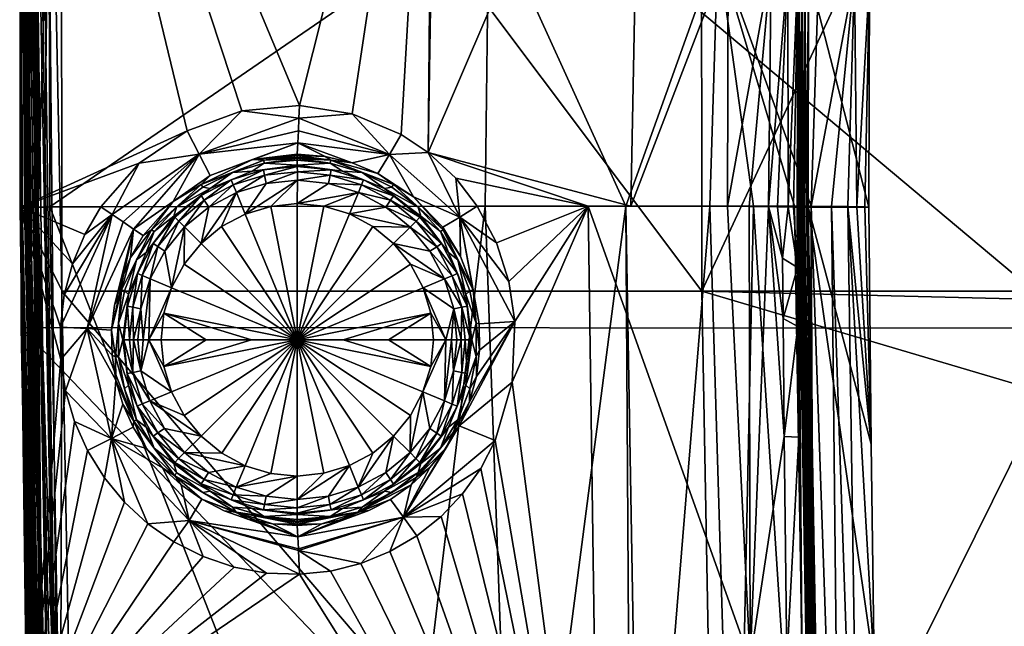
# Model space of a CAD drawing. Extents: x -183 to 183, y -433 to 13.
# Tile 222 of 256: x -183 to -98, y -220 to -168. Entities that reach past the tile are written whole.
import ezdxf

# ---------------------------------------------------------------- set-up
doc = ezdxf.new("R2010")
doc.units = 0
doc.layers.add('LAYER1', color=7, linetype='CONTINUOUS')

msp = doc.modelspace()

# ---------------------------------------------------------------- meshes
at = {"layer": 'LAYER1', "color": 3}
mesh = msp.add_polyface(dxfattribs=at)
corners = [(-39.022, -361.422, -6.998), (-56.79, -357.013, -6.998), (-64.392, -354.511, -6.998), (-74.055, -350.599, -6.998), (-83.021, -345.906, -6.998), (-85.418, -344.4, -6.998), (-88.082, -342.559, -6.998), (-91.872, -339.562, -6.998), (-97.683, -333.687, -6.998), (-100.136, -330.47, -6.998), (-101.763, -327.983, -6.998), (-103.953, -324.031, -6.998), (-105.817, -319.879, -6.998), (-108.616, -311.221, -6.998), (-110.285, -303.353, -6.998), (-111.653, -293.474, -6.998), (-113.849, -256.598, -6.998), (-115.095, -183.614, -6.998), (-115.066, -163.479, -6.998), (-113.797, -143.391, -6.998), (-112.704, -136.054, -6.998), (-111.049, -128.829, -6.998), (-108.671, -121.83, -6.998), (-107.16, -118.449, -6.998), (-105.42, -115.179, -6.998), (-100.476, -108.116, -6.998), (-94.905, -102.395, -6.998), (-90.007, -98.487, -6.998), (-84.764, -95.045, -6.998), (-73.591, -89.321, -6.998), (-61.861, -84.802, -6.998), (-49.804, -81.219, -6.998), (-25.101, -76.51, -6.998), (0.001, -74.944, -6.998), (24.353, -76.418, -6.998), (49.318, -81.094, -6.998), (61.504, -84.682, -6.998), (73.361, -89.22, -6.998), (84.657, -94.98, -6.998), (89.957, -98.451, -6.998), (94.905, -102.396, -6.999), (100.476, -108.117, -6.999), (105.42, -115.179, -6.999), (107.16, -118.449, -6.999), (108.671, -121.832, -6.999), (111.05, -128.844, -6.999), (112.704, -136.065, -6.999), (113.797, -143.391, -6.999), (115.065, -163.478, -6.999), (115.095, -183.614, -6.999), (113.848, -256.598, -6.999), (111.652, -293.538, -6.999), (110.296, -303.382, -6.998), (108.611, -311.25, -6.998), (105.798, -319.911, -6.998), (103.929, -324.063, -6.998), (101.748, -328.003, -6.998), (100.121, -330.492, -6.998), (97.661, -333.714, -6.998), (93.532, -338.069, -6.998), (91.139, -340.178, -6.998), (87.338, -343.09, -6.998), (82.04, -346.485, -6.998), (73.918, -350.66, -6.998), (65.461, -354.119, -6.998), (56.784, -357.015, -6.998), (39.022, -361.422, -6.998), (19.559, -364.268, -6.998), (-0.003, -365.212, -6.998), (-19.562, -364.267, -6.998), (-38.014, -83.718, -6.998), (-51.871, -87.034, -6.998), (-68.01, -92.448, -6.998), (-80.137, -98.218, -6.998), (-89.944, -104.848, -6.998), (-97.5, -112.57, -6.998), (-102.98, -121.653, -6.998), (-106.622, -132.366, -6.998), (-108.653, -144.074, -6.998), (-109.841, -163.941, -6.998), (-109.885, -183.6, -6.998), (-109.698, -203.95, -6.998), (-109.422, -223.046, -6.998), (-109.055, -240.633, -6.998), (-108.597, -256.456, -6.998), (-107.712, -276.74, -6.998), (-106.048, -295.632, -6.998), (-102.926, -311.845, -6.998), (-100.521, -318.742, -6.998), (-97.453, -324.817, -6.998), (-93.593, -330.25, -6.998), (-88.698, -335.266, -6.998), (-82.953, -339.677, -6.998), (-75.935, -343.821, -6.998), (-58.828, -350.906, -6.998), (-47.464, -354.21, -6.998), (-38.014, -356.339, -6.998), (-19.199, -359.096, -6.998), (0, -360.028, -6.998), (19.167, -359.098, -6.998), (38.014, -356.339, -6.998), (46.834, -354.351, -6.998), (58.866, -350.887, -6.998), (75.927, -343.825, -6.998), (83.017, -339.633, -6.998), (88.694, -335.269, -6.998), (93.613, -330.225, -6.998), (97.452, -324.815, -6.998), (102.927, -311.85, -6.998), (106.032, -295.903, -6.998), (107.763, -275.751, -6.998), (108.597, -256.456, -6.999), (109.885, -183.6, -6.999), (109.854, -163.938, -6.999), (108.653, -144.074, -6.999), (106.589, -132.232, -6.999), (102.936, -121.557, -6.999), (97.468, -112.529, -6.999), (89.947, -104.85, -6.998), (80.192, -98.249, -6.998), (68.141, -92.512, -6.998), (51.807, -87.004, -6.998), (38.014, -83.718, -6.998), (29.915, -82.301, -6.998), (19.251, -80.971, -6.998), (7.558, -80.175, -6.998), (0, -80.029, -6.998), (-7.558, -80.175, -6.998), (-19.251, -80.971, -6.998), (-30.714, -82.425, -6.998)]
mesh.append_faces([[corners[k] for k in face] for face in [(3, 93, 2), (3, 4, 93), (93, 4, 92), (92, 4, 5), (6, 92, 5), (6, 91, 92), (6, 7, 91), (91, 7, 90), (90, 7, 8), (9, 90, 8), (9, 89, 90), (9, 10, 89), (89, 10, 11), (88, 11, 12), (87, 12, 13), (14, 87, 13), (14, 86, 87), (14, 15, 86), (86, 15, 85), (85, 15, 16), (84, 16, 83), (84, 85, 16), (2, 94, 1), (2, 93, 94), (83, 16, 82), (82, 16, 17), (81, 17, 80), (81, 82, 17), (17, 18, 80), (80, 18, 79), (79, 18, 19), (78, 19, 20), (77, 20, 21), (22, 77, 21), (22, 76, 77), (22, 23, 76), (76, 23, 24), (75, 24, 25), (26, 75, 25), (26, 74, 75), (26, 27, 74), (74, 27, 28), (73, 28, 29), (72, 29, 30), (71, 30, 31), (70, 31, 32), (129, 32, 128), (129, 70, 32), (128, 32, 127), (127, 32, 33), (126, 33, 125), (126, 127, 33), (33, 34, 125), (125, 34, 124), (124, 34, 123), (123, 34, 122), (122, 34, 35), (121, 35, 36), (120, 36, 37), (119, 37, 38), (118, 38, 39), (40, 118, 39), (40, 117, 118), (40, 41, 117), (117, 41, 42), (116, 42, 43), (44, 116, 43), (44, 115, 116), (44, 45, 115), (115, 45, 46), (114, 46, 47), (113, 47, 48), (49, 113, 48), (49, 112, 113), (49, 50, 112), (112, 50, 111), (111, 50, 110), (110, 50, 51), (109, 51, 52), (108, 52, 53), (54, 108, 53), (54, 107, 108), (54, 55, 107), (107, 55, 56), (57, 107, 56), (57, 106, 107), (57, 58, 106), (106, 58, 59), (105, 59, 60), (61, 105, 60), (61, 104, 105), (61, 62, 104), (104, 62, 103), (103, 62, 63), (64, 103, 63), (64, 102, 103), (64, 65, 102), (102, 65, 101), (101, 65, 66), (100, 66, 67), (99, 67, 98), (99, 100, 67), (67, 68, 98), (98, 68, 97), (97, 68, 69), (96, 69, 0), (95, 0, 1), (94, 95, 1), (70, 71, 31), (71, 72, 30), (72, 73, 29), (73, 74, 28), (75, 76, 24), (77, 78, 20), (78, 79, 19), (87, 88, 12), (88, 89, 11), (95, 96, 0), (96, 97, 69), (100, 101, 66), (105, 106, 59), (108, 109, 52), (109, 110, 51), (113, 114, 47), (114, 115, 46), (116, 117, 42), (118, 119, 38), (119, 120, 37), (120, 121, 36), (121, 122, 35)]])
mesh = msp.add_polyface(dxfattribs=at)
corners = [(-175.873, -183.583, 4.993), (-182.816, -183.597, 4.995), (-182.85, -117.526, 4.992), (-182.84, -115.669, 4.993), (-147.304, -129.098, 4.543), (-146.96, -129.231, 4.526), (-129.43, -136.2, 2.611), (-129.176, -136.304, 2.559), (-121.457, -139.631, 0.288), (-120.686, -139.988, -0.057), (-118.774, -140.907, -1.083), (-117.032, -141.829, -2.376), (-116.963, -141.869, -2.44), (-116.197, -142.329, -3.249), (-115.548, -142.753, -4.173), (-115.423, -142.837, -4.395), (-115.034, -143.105, -5.274), (-114.766, -143.278, -6.219), (-116.002, -163.485, -6.227), (-116.057, -183.62, -6.273), (-116.366, -183.603, -5.289), (-116.824, -183.586, -4.366), (-117.732, -183.566, -3.167), (-118.514, -183.555, -2.42), (-120.184, -183.542, -1.226), (-122.05, -183.533, -0.236), (-130.333, -183.521, 2.343), (-134.003, -183.522, 3.015), (-143.537, -183.531, 4.109), (-145.389, -181.121, 4.251), (-147.762, -178.906, 4.404), (-150.062, -177.364, 4.526), (-154.288, -175.588, 4.702), (-158.817, -174.876, 4.83), (-163.769, -175.35, 4.919), (-168.455, -177.048, 4.966), (-172.58, -179.844, 4.987), (-121.971, -161.717, -0.221), (-118.279, -162.692, -2.539), (-116.85, -163.168, -4.189)]
mesh.append_faces([[corners[k] for k in face] for face in [(0, 1, 36), (36, 1, 35), (35, 1, 2), (34, 2, 33), (34, 35, 2), (3, 4, 2), (2, 4, 33), (33, 4, 32), (32, 4, 31), (31, 4, 30), (30, 4, 5), (6, 30, 5), (6, 26, 30), (6, 37, 26), (6, 7, 37), (37, 7, 8), (9, 37, 8), (9, 38, 37), (9, 10, 38), (38, 10, 11), (12, 38, 11), (12, 13, 38), (38, 13, 14), (39, 14, 18), (21, 18, 20), (21, 39, 18), (21, 22, 39), (39, 22, 23), (38, 23, 24), (25, 38, 24), (25, 37, 38), (25, 26, 37), (14, 15, 18), (18, 15, 16), (17, 18, 16), (18, 19, 20), (26, 27, 30), (30, 27, 29), (29, 27, 28), (14, 39, 38), (38, 39, 23)]])
mesh = msp.add_polyface(dxfattribs=at)
corners = [(-182.852, -117.769, 15.988), (-182.734, -193.952, 16.179), (-181.528, -256.458, 16.445), (-181.508, -256.456, 17.624), (-181.483, -256.454, 19.049), (-182.806, -117.525, 18.523), (-182.85, -117.526, 15.988)]
mesh.append_faces([[corners[k] for k in face] for face in [(0, 1, 6), (6, 1, 3), (5, 3, 4), (5, 6, 3), (1, 2, 3)]])
mesh = msp.add_polyface(dxfattribs=at)
corners = [(-181.526, -256.461, 4.996), (-181.498, -256.46, 6.677), (-181.466, -256.454, 8.542), (-182.755, -183.609, 8.544), (-182.843, -130.601, 8.536), (-182.789, -117.526, 8.54), (-182.85, -117.526, 4.992), (-182.816, -183.597, 4.995), (-182.202, -231.04, 4.995), (-181.532, -256.301, 4.996)]
mesh.append_faces([[corners[k] for k in face] for face in [(0, 1, 9), (9, 1, 8), (8, 1, 7), (7, 1, 6), (6, 1, 5), (5, 1, 4), (4, 1, 3), (3, 1, 2)]])
mesh = msp.add_polyface(dxfattribs=at)
corners = [(-178.007, -256.452, 22.641), (-179.224, -190.825, 22.32), (-179.277, -117.526, 22.065), (-180.701, -117.526, 21.898), (-181.364, -117.526, 21.619), (-181.664, -117.526, 21.421), (-181.934, -117.526, 21.184), (-182.169, -117.526, 20.912), (-182.365, -117.526, 20.611), (-182.642, -117.526, 19.948), (-182.806, -117.525, 18.523), (-181.483, -256.454, 19.049), (-181.319, -256.453, 20.462), (-181.046, -256.453, 21.121), (-180.622, -256.453, 21.692), (-180.064, -256.452, 22.133), (-179.414, -256.452, 22.428)]
mesh.append_faces([[corners[k] for k in face] for face in [(0, 1, 16), (16, 1, 3), (4, 16, 3), (4, 5, 16), (16, 5, 6), (15, 6, 14), (15, 16, 6), (1, 2, 3), (6, 7, 14), (14, 7, 8), (9, 14, 8), (9, 13, 14), (9, 12, 13), (9, 10, 12), (12, 10, 11)]])
mesh = msp.add_polyface(dxfattribs=at)
corners = [(-108.653, -144.074, -6.998), (-109.163, -143.891, -4.068), (-109.233, -143.865, -3.831), (-110.344, -143.437, -1.252), (-110.457, -143.394, -1.059), (-112.226, -142.703, 1.272), (-114.542, -141.794, 3.282), (-114.713, -141.727, 3.403), (-120.975, -139.266, 6.531), (-129.39, -135.974, 8.709), (-129.587, -135.897, 8.745), (-139.534, -132.036, 10.03), (-151.156, -127.569, 10.708), (-177.818, -117.526, 10.992), (-180.347, -130.604, 10.992), (-180.334, -150.556, 10.994), (-180.259, -183.592, 10.994), (-142.85, -183.527, 10.074), (-130.782, -183.516, 8.55), (-123.557, -183.516, 6.787), (-119.815, -183.521, 5.342), (-116.293, -183.53, 3.406), (-114.84, -183.535, 2.328), (-113.1, -183.545, 0.656), (-111.685, -183.558, -1.297), (-110.924, -183.569, -2.809), (-110.238, -183.584, -4.862), (-109.885, -183.6, -6.998), (-109.841, -163.941, -6.998), (-111.139, -163.683, -2.134), (-114.185, -163.091, 1.842), (-122.882, -161.419, 6.623), (-142.551, -157.667, 10.061)]
mesh.append_faces([[corners[k] for k in face] for face in [(0, 1, 28), (28, 1, 2), (29, 2, 3), (4, 29, 3), (4, 5, 29), (29, 5, 30), (22, 30, 31), (21, 31, 20), (21, 22, 31), (5, 6, 30), (30, 6, 31), (31, 6, 7), (8, 31, 7), (8, 9, 31), (31, 9, 10), (32, 10, 11), (12, 32, 11), (12, 14, 32), (12, 13, 14), (14, 15, 32), (32, 15, 16), (17, 32, 16), (17, 18, 32), (32, 18, 31), (10, 32, 31), (18, 19, 31), (31, 19, 20), (30, 22, 29), (29, 22, 23), (24, 29, 23), (24, 25, 29), (29, 25, 28), (2, 29, 28), (25, 26, 28), (28, 26, 27)]])
mesh = msp.add_polyface(dxfattribs=at)
corners = [(0, -117.526, 23.992), (-90.125, -117.526, 23.492), (-124.287, -117.526, 23.05), (-179.277, -117.526, 22.065), (-179.224, -190.825, 22.32), (-178.007, -256.452, 22.641), (-123.046, -256.452, 24.79), (0, -256.452, 26.069), (0, -242.705, 25.938), (0, -227.582, 25.757), (0, -193.893, 25.272), (0, -190.825, 25.225), (0, -155.103, 24.639), (-124.233, -190.825, 24.064)]
mesh.append_faces([[corners[k] for k in face] for face in [(0, 1, 12), (12, 1, 11), (11, 1, 13), (10, 13, 9), (10, 11, 13), (1, 2, 13), (13, 2, 3), (4, 13, 3), (4, 6, 13), (4, 5, 6), (7, 8, 6), (6, 8, 9), (13, 6, 9)]])
mesh = msp.add_polyface(dxfattribs=at)
corners = [(0, -256.5, 20.069), (-90.853, -256.499, 19.486), (-122.881, -256.492, 18.793), (-181.528, -256.458, 16.445), (-182.734, -193.952, 16.179), (-182.852, -117.769, 15.988), (-92.043, -117.628, 17.471), (-91.955, -117.628, 17.472), (0, -117.871, 17.997), (0, -156.956, 18.67), (0, -194.02, 19.274), (0, -227.666, 19.757), (0, -242.772, 19.938), (-91.92, -193.985, 18.711)]
mesh.append_faces([[corners[k] for k in face] for face in [(0, 1, 12), (12, 1, 11), (11, 1, 13), (10, 13, 9), (10, 11, 13), (1, 2, 13), (13, 2, 4), (5, 13, 4), (5, 6, 13), (13, 6, 7), (9, 7, 8), (9, 13, 7), (2, 3, 4)]])
mesh = msp.add_polyface(dxfattribs=at)
corners = [(-180.259, -183.592, 10.994), (-180.334, -150.556, 10.994), (-180.347, -130.604, 10.992), (-180.851, -130.593, 10.976), (-181.35, -130.594, 10.893), (-181.818, -130.594, 10.703), (-182.031, -130.593, 10.567), (-182.223, -130.593, 10.403), (-182.39, -130.593, 10.213), (-182.53, -130.593, 10.003), (-182.726, -130.593, 9.537), (-182.817, -130.594, 9.041), (-182.843, -130.601, 8.536), (-182.755, -183.609, 8.544), (-182.729, -183.609, 9.047), (-182.638, -183.608, 9.543), (-182.441, -183.607, 10.008), (-182.301, -183.606, 10.218), (-182.133, -183.605, 10.406), (-181.941, -183.603, 10.57), (-181.729, -183.602, 10.706), (-181.261, -183.599, 10.895), (-180.763, -183.595, 10.977)]
mesh.append_faces([[corners[k] for k in face] for face in [(0, 1, 22), (22, 1, 21), (21, 1, 4), (5, 21, 4), (5, 6, 21), (21, 6, 7), (20, 7, 19), (20, 21, 7), (2, 3, 1), (1, 3, 4), (19, 7, 18), (18, 7, 8), (9, 18, 8), (9, 10, 18), (18, 10, 17), (17, 10, 16), (16, 10, 15), (15, 10, 11), (12, 15, 11), (12, 14, 15), (12, 13, 14)]])
mesh = msp.add_polyface(dxfattribs=at)
corners = [(-115.095, -183.614, -6.998), (-115.256, -183.615, -6.985), (-115.413, -183.616, -6.946), (-115.563, -183.617, -6.884), (-115.701, -183.618, -6.799), (-115.823, -183.619, -6.693), (-115.926, -183.62, -6.568), (-116.005, -183.621, -6.427), (-116.057, -183.62, -6.273), (-116.002, -163.485, -6.227), (-114.766, -143.278, -6.219), (-114.715, -143.284, -6.38), (-114.639, -143.292, -6.529), (-114.538, -143.304, -6.664), (-114.417, -143.319, -6.779), (-114.278, -143.335, -6.873), (-114.126, -143.353, -6.942), (-113.964, -143.372, -6.984), (-113.797, -143.391, -6.998), (-115.066, -163.479, -6.998), (-115.383, -163.457, -6.933), (-115.663, -163.451, -6.771), (-115.876, -163.446, -6.527)]
mesh.append_faces([[corners[k] for k in face] for face in [(0, 1, 19), (19, 1, 20), (17, 20, 16), (17, 19, 20), (17, 18, 19), (1, 2, 20), (20, 2, 3), (21, 3, 4), (5, 21, 4), (5, 22, 21), (5, 6, 22), (22, 6, 7), (9, 7, 8), (9, 22, 7), (9, 10, 22), (22, 10, 11), (12, 22, 11), (12, 13, 22), (22, 13, 21), (21, 13, 14), (15, 21, 14), (15, 20, 21), (15, 16, 20), (21, 20, 3)]])
mesh = msp.add_polyface(dxfattribs=at)
corners = [(-158.817, -174.876, 4.83), (-158.86, -175.972, 4.752), (-158.905, -177.047, 4.526), (-158.952, -178.081, 4.155), (-159, -179.055, 3.647), (-162.856, -179.519, 3.657), (-166.49, -180.902, 3.662), (-169.679, -183.123, 3.665), (-172.233, -186.053, 3.666), (-173.069, -185.486, 4.232), (-173.973, -184.873, 4.65), (-174.918, -184.232, 4.905), (-175.873, -183.583, 4.993), (-172.58, -179.844, 4.987), (-168.455, -177.048, 4.966), (-163.769, -175.35, 4.919), (-167.432, -179.045, 4.625)]
mesh.append_faces([[corners[k] for k in face] for face in [(0, 1, 15), (15, 1, 16), (14, 16, 13), (14, 15, 16), (1, 2, 16), (16, 2, 3), (6, 3, 5), (6, 16, 3), (6, 7, 16), (16, 7, 9), (10, 16, 9), (10, 11, 16), (16, 11, 13), (13, 11, 12), (3, 4, 5), (7, 8, 9)]])
mesh = msp.add_polyface(dxfattribs=at)
corners = [(-143.537, -183.531, 4.109), (-145.044, -184.458, 4.033), (-146.508, -185.34, 3.57), (-149.024, -182.708, 3.592), (-152.077, -180.716, 3.614), (-154.28, -179.812, 3.627), (-156.595, -179.252, 3.638), (-159, -179.055, 3.647), (-158.952, -178.081, 4.155), (-158.905, -177.047, 4.526), (-158.86, -175.972, 4.752), (-158.817, -174.876, 4.83), (-154.288, -175.588, 4.702), (-150.062, -177.364, 4.526), (-147.762, -178.906, 4.404), (-145.389, -181.121, 4.251), (-151.085, -179.083, 4.316)]
mesh.append_faces([[corners[k] for k in face] for face in [(0, 1, 15), (15, 1, 14), (14, 1, 16), (13, 16, 12), (13, 14, 16), (2, 3, 1), (1, 3, 16), (16, 3, 4), (5, 16, 4), (5, 8, 16), (5, 6, 8), (8, 6, 7), (8, 9, 16), (16, 9, 10), (12, 10, 11), (12, 16, 10)]])
mesh = msp.add_polyface(dxfattribs=at)
corners = [(-172.233, -186.053, 3.666), (-169.679, -183.123, 3.665), (-166.49, -180.902, 3.662), (-162.856, -179.519, 3.657), (-159, -179.055, 3.647), (-159, -179.177, 3.584), (-159, -179.306, 3.538), (-159, -179.44, 3.509), (-159, -179.577, 3.5), (-161.834, -179.84, 3.5), (-164.571, -180.619, 3.5), (-167.119, -181.887, 3.5), (-169.39, -183.603, 3.5), (-171.308, -185.706, 3.5), (-172.806, -188.126, 3.5), (-173.834, -190.779, 3.5), (-174.357, -193.577, 3.5), (-174.357, -196.423, 3.5), (-173.834, -199.221, 3.5), (-172.806, -201.874, 3.5), (-171.308, -204.294, 3.5), (-169.39, -206.397, 3.5), (-167.119, -208.113, 3.5), (-164.571, -209.381, 3.5), (-161.834, -210.16, 3.5), (-159, -210.423, 3.5), (-159, -210.56, 3.509), (-159, -210.695, 3.538), (-159, -210.825, 3.584), (-159, -210.947, 3.648), (-161.143, -210.811, 3.654), (-163.253, -210.386, 3.658), (-165.289, -209.676, 3.661), (-167.215, -208.695, 3.663), (-168.992, -207.46, 3.665), (-170.584, -205.998, 3.665), (-171.961, -204.337, 3.666), (-173.102, -202.502, 3.666), (-173.987, -200.53, 3.666), (-174.596, -198.456, 3.666), (-174.92, -196.319, 3.666), (-174.952, -194.158, 3.666), (-174.692, -192.012, 3.666), (-174.145, -189.92, 3.666), (-173.32, -187.922, 3.666), (-174.097, -190.704, 3.538), (-171.526, -185.541, 3.538), (-167.263, -181.655, 3.538), (-161.884, -179.571, 3.538), (-174.629, -196.448, 3.538), (-173.051, -201.996, 3.538), (-169.509, -206.668, 3.54), (-164.252, -209.794, 3.539)]
mesh.append_faces([[corners[k] for k in face] for face in [(44, 0, 46), (45, 46, 14), (15, 45, 14), (15, 16, 45), (45, 16, 49), (41, 49, 40), (41, 45, 49), (41, 42, 45), (45, 42, 43), (44, 45, 43), (44, 46, 45), (2, 47, 1), (2, 3, 47), (47, 3, 48), (10, 48, 9), (10, 47, 48), (10, 11, 47), (47, 11, 12), (46, 12, 13), (14, 46, 13), (4, 5, 3), (3, 5, 48), (48, 5, 6), (7, 48, 6), (7, 9, 48), (7, 8, 9), (16, 17, 49), (49, 17, 18), (50, 18, 19), (20, 50, 19), (20, 51, 50), (20, 21, 51), (51, 21, 22), (52, 22, 23), (24, 52, 23), (24, 26, 52), (24, 25, 26), (26, 27, 52), (52, 27, 28), (30, 28, 29), (30, 52, 28), (30, 31, 52), (52, 31, 32), (33, 52, 32), (33, 51, 52), (33, 34, 51), (51, 34, 35), (36, 51, 35), (36, 50, 51), (36, 37, 50), (50, 37, 38), (39, 50, 38), (39, 49, 50), (39, 40, 49), (0, 1, 46), (46, 1, 47), (12, 46, 47), (50, 49, 18), (52, 51, 22)]])
mesh = msp.add_polyface(dxfattribs=at)
corners = [(-159, -210.947, 3.648), (-159, -210.825, 3.584), (-159, -210.695, 3.538), (-159, -210.56, 3.509), (-159, -210.423, 3.5), (-156.166, -210.16, 3.5), (-153.429, -209.381, 3.5), (-150.881, -208.113, 3.5), (-148.61, -206.397, 3.5), (-146.692, -204.294, 3.5), (-145.194, -201.874, 3.5), (-144.166, -199.221, 3.5), (-143.643, -196.423, 3.5), (-143.643, -193.577, 3.5), (-144.166, -190.779, 3.5), (-145.194, -188.126, 3.5), (-146.692, -185.706, 3.5), (-148.61, -183.603, 3.5), (-150.881, -181.887, 3.5), (-153.429, -180.619, 3.5), (-156.166, -179.84, 3.5), (-159, -179.577, 3.5), (-159, -179.44, 3.509), (-159, -179.306, 3.538), (-159, -179.177, 3.584), (-159, -179.055, 3.647), (-156.595, -179.252, 3.638), (-154.28, -179.812, 3.627), (-152.077, -180.716, 3.614), (-149.024, -182.708, 3.592), (-146.508, -185.34, 3.57), (-144.972, -187.833, 3.557), (-143.915, -190.568, 3.546), (-143.361, -193.635, 3.541), (-143.333, -195.894, 3.541), (-143.613, -198.136, 3.544), (-144.198, -200.318, 3.55), (-145.084, -202.395, 3.558), (-146.219, -204.264, 3.569), (-147.603, -205.958, 3.582), (-149.205, -207.448, 3.595), (-150.995, -208.705, 3.609), (-152.863, -209.667, 3.621), (-154.845, -210.366, 3.632), (-156.904, -210.795, 3.641), (-153.792, -209.788, 3.533), (-148.781, -206.818, 3.52), (-145.597, -202.968, 3.515), (-143.903, -190.704, 3.538), (-146.474, -185.541, 3.538), (-150.737, -181.655, 3.538), (-156.116, -179.571, 3.538)]
mesh.append_faces([[corners[k] for k in face] for face in [(0, 1, 44), (44, 1, 45), (43, 45, 42), (43, 44, 45), (1, 2, 45), (45, 2, 3), (5, 3, 4), (5, 45, 3), (5, 6, 45), (45, 6, 7), (46, 7, 8), (9, 46, 8), (9, 47, 46), (9, 10, 47), (47, 10, 11), (36, 11, 35), (36, 47, 11), (36, 37, 47), (47, 37, 38), (46, 38, 39), (40, 46, 39), (40, 45, 46), (40, 41, 45), (45, 41, 42), (11, 12, 35), (35, 12, 34), (34, 12, 13), (33, 13, 48), (32, 48, 31), (32, 33, 48), (13, 14, 48), (48, 14, 15), (49, 15, 16), (17, 49, 16), (17, 50, 49), (17, 18, 50), (50, 18, 19), (51, 19, 20), (22, 20, 21), (22, 51, 20), (22, 23, 51), (51, 23, 24), (26, 24, 25), (26, 51, 24), (26, 27, 51), (51, 27, 28), (50, 28, 29), (49, 29, 30), (31, 49, 30), (31, 48, 49), (49, 48, 15), (33, 34, 13), (46, 45, 7), (46, 47, 38), (49, 50, 29), (19, 51, 50), (50, 51, 28)]])
mesh = msp.add_polyface(dxfattribs=at)
corners = [(-159, -210.423, 3.5), (-161.834, -210.16, 3.5), (-164.571, -209.381, 3.5), (-167.119, -208.113, 3.5), (-169.39, -206.397, 3.5), (-171.308, -204.294, 3.5), (-172.806, -201.874, 3.5), (-173.834, -199.221, 3.5), (-174.357, -196.423, 3.5), (-174.357, -193.577, 3.5), (-173.834, -190.779, 3.5), (-172.806, -188.126, 3.5), (-171.308, -185.706, 3.5), (-169.39, -183.603, 3.5), (-167.119, -181.887, 3.5), (-164.571, -180.619, 3.5), (-161.834, -179.84, 3.5), (-159, -179.577, 3.5), (-156.166, -179.84, 3.5), (-153.429, -180.619, 3.5), (-150.881, -181.887, 3.5), (-148.61, -183.603, 3.5), (-146.692, -185.706, 3.5), (-145.194, -188.126, 3.5), (-144.166, -190.779, 3.5), (-143.643, -193.577, 3.5), (-143.643, -196.423, 3.5), (-144.166, -199.221, 3.5), (-145.194, -201.874, 3.5), (-146.692, -204.294, 3.5), (-148.61, -206.397, 3.5), (-150.881, -208.113, 3.5), (-153.429, -209.381, 3.5), (-156.166, -210.16, 3.5), (-144, -195, 3.5), (-144.511, -191.118, 3.5), (-146.01, -187.5, 3.5), (-148.393, -184.393, 3.5), (-151.5, -182.01, 3.5), (-155.118, -180.511, 3.5), (-159, -180, 3.5), (-162.882, -180.511, 3.5), (-166.5, -182.01, 3.5), (-169.607, -184.393, 3.5), (-171.99, -187.5, 3.5), (-173.489, -191.118, 3.5), (-174, -195, 3.5), (-173.489, -198.882, 3.5), (-171.99, -202.5, 3.5), (-169.607, -205.607, 3.5), (-166.5, -207.99, 3.5), (-162.882, -209.489, 3.5), (-159, -210, 3.5), (-155.118, -209.489, 3.5), (-151.5, -207.99, 3.5), (-148.393, -205.607, 3.5), (-146.01, -202.5, 3.5), (-144.511, -198.882, 3.5)]
mesh.append_faces([[corners[k] for k in face] for face in [(33, 0, 52), (53, 33, 52), (53, 32, 33), (53, 54, 32), (32, 54, 31), (31, 54, 30), (30, 54, 55), (29, 55, 56), (28, 56, 57), (27, 57, 26), (27, 28, 57), (3, 50, 2), (3, 4, 50), (50, 4, 49), (49, 4, 5), (48, 5, 6), (47, 6, 7), (8, 47, 7), (8, 46, 47), (8, 9, 46), (46, 9, 45), (45, 9, 10), (11, 45, 10), (11, 44, 45), (11, 12, 44), (44, 12, 43), (43, 12, 13), (42, 13, 14), (15, 42, 14), (15, 41, 42), (15, 16, 41), (41, 16, 40), (40, 16, 17), (18, 40, 17), (18, 39, 40), (18, 19, 39), (39, 19, 38), (38, 19, 20), (21, 38, 20), (21, 37, 38), (21, 22, 37), (37, 22, 36), (36, 22, 23), (35, 23, 24), (25, 35, 24), (25, 34, 35), (25, 26, 34), (34, 26, 57), (28, 29, 56), (29, 30, 55), (35, 36, 23), (42, 43, 13), (47, 48, 6), (48, 49, 5), (50, 51, 2), (2, 51, 1), (1, 51, 52), (0, 1, 52)]])
mesh = msp.add_polyface(dxfattribs=at)
corners = [(-144, -195, 3.5), (-144.105, -195, 3.211), (-144.394, -192.097, 3.211), (-145.242, -189.302, 3.211), (-146.616, -186.725, 3.21), (-148.475, -184.478, 3.21), (-150.737, -182.633, 3.211), (-153.307, -181.251, 3.211), (-156.094, -180.392, 3.211), (-158.998, -180.112, 3.211), (-161.9, -180.41, 3.211), (-164.694, -181.256, 3.211), (-167.273, -182.62, 3.211), (-169.53, -184.469, 3.211), (-171.37, -186.733, 3.211), (-172.742, -189.311, 3.211), (-173.599, -192.1, 3.211), (-173.895, -195, 3.211), (-174, -195, 3.5), (-173.489, -191.118, 3.5), (-171.99, -187.5, 3.5), (-169.607, -184.393, 3.5), (-166.5, -182.01, 3.5), (-162.882, -180.511, 3.5), (-159, -180, 3.5), (-155.118, -180.511, 3.5), (-151.5, -182.01, 3.5), (-148.393, -184.393, 3.5), (-146.01, -187.5, 3.5), (-144.511, -191.118, 3.5)]
mesh.append_faces([[corners[k] for k in face] for face in [(1, 2, 0), (0, 2, 29), (29, 2, 3), (28, 3, 4), (27, 4, 5), (6, 27, 5), (6, 26, 27), (6, 7, 26), (26, 7, 25), (25, 7, 8), (24, 8, 9), (10, 24, 9), (10, 23, 24), (10, 11, 23), (23, 11, 22), (22, 11, 12), (21, 12, 13), (14, 21, 13), (14, 20, 21), (14, 15, 20), (20, 15, 19), (19, 15, 16), (18, 16, 17), (18, 19, 16), (21, 22, 12), (24, 25, 8), (27, 28, 4), (28, 29, 3)]])
mesh = msp.add_polyface(dxfattribs=at)
corners = [(-170.707, -195, 0.372), (-171.764, -195, 0.734), (-172.253, -195, 1.005), (-172.698, -195, 1.345), (-173.087, -195, 1.748), (-173.413, -195, 2.202), (-173.895, -195, 3.211), (-173.599, -192.1, 3.211), (-172.742, -189.311, 3.211), (-171.37, -186.733, 3.211), (-169.53, -184.469, 3.211), (-167.273, -182.62, 3.211), (-164.694, -181.256, 3.211), (-161.9, -180.41, 3.211), (-158.998, -180.112, 3.211), (-156.094, -180.392, 3.211), (-153.307, -181.251, 3.211), (-150.737, -182.633, 3.211), (-148.475, -184.478, 3.21), (-146.616, -186.725, 3.21), (-145.242, -189.302, 3.211), (-144.394, -192.097, 3.211), (-144.105, -195, 3.211), (-144.587, -195, 2.202), (-144.913, -195, 1.748), (-145.302, -195, 1.345), (-145.747, -195, 1.005), (-146.236, -195, 0.734), (-147.293, -195, 0.372), (-147.519, -192.718, 0.372), (-148.184, -190.521, 0.372), (-149.271, -188.503, 0.372), (-150.733, -186.738, 0.372), (-152.505, -185.281, 0.372), (-154.522, -184.189, 0.372), (-156.715, -183.519, 0.372), (-158.998, -183.306, 0.372), (-161.28, -183.538, 0.372), (-163.477, -184.198, 0.372), (-165.503, -185.268, 0.372), (-167.273, -186.725, 0.372), (-168.718, -188.505, 0.372), (-169.797, -190.53, 0.372), (-170.473, -192.722, 0.372), (-172.435, -192.327, 1.345), (-171.655, -189.756, 1.345), (-170.388, -187.387, 1.345), (-168.684, -185.311, 1.345), (-166.608, -183.608, 1.345), (-164.238, -182.343, 1.345), (-161.668, -181.564, 1.345), (-158.994, -181.302, 1.345), (-156.321, -181.566, 1.345), (-153.75, -182.347, 1.345), (-151.381, -183.616, 1.345), (-149.306, -185.321, 1.345), (-147.604, -187.399, 1.345), (-146.341, -189.766, 1.345), (-145.564, -192.332, 1.345), (-173.135, -192.187, 2.202), (-172.315, -189.482, 2.202), (-170.982, -186.99, 2.202), (-169.189, -184.806, 2.202), (-167.004, -183.014, 2.202), (-164.512, -181.682, 2.202), (-161.807, -180.863, 2.202), (-158.994, -180.587, 2.202), (-156.182, -180.865, 2.202), (-153.476, -181.687, 2.202), (-150.984, -183.021, 2.202), (-148.8, -184.816, 2.202), (-147.01, -187.002, 2.202), (-145.681, -189.493, 2.202), (-144.864, -192.193, 2.202)]
mesh.append_faces([[corners[k] for k in face] for face in [(0, 1, 43), (43, 1, 42), (42, 1, 45), (46, 45, 61), (62, 61, 10), (11, 62, 10), (11, 63, 62), (11, 12, 63), (63, 12, 64), (48, 64, 49), (40, 49, 39), (40, 48, 49), (40, 47, 48), (40, 41, 47), (47, 41, 42), (46, 42, 45), (46, 47, 42), (46, 62, 47), (46, 61, 62), (1, 2, 45), (45, 2, 44), (60, 44, 59), (8, 59, 7), (8, 60, 59), (8, 9, 60), (60, 9, 61), (45, 60, 61), (45, 44, 60), (2, 3, 44), (44, 3, 4), (59, 4, 5), (7, 5, 6), (7, 59, 5), (9, 10, 61), (12, 13, 64), (64, 13, 65), (49, 65, 50), (38, 50, 51), (37, 51, 36), (37, 38, 51), (13, 14, 65), (65, 14, 66), (50, 66, 51), (50, 65, 66), (14, 15, 66), (66, 15, 67), (51, 67, 52), (36, 52, 53), (35, 53, 34), (35, 36, 53), (15, 16, 67), (67, 16, 68), (52, 68, 53), (52, 67, 68), (16, 17, 68), (68, 17, 69), (53, 69, 54), (34, 54, 55), (33, 55, 32), (33, 34, 55), (17, 18, 69), (69, 18, 70), (54, 70, 55), (54, 69, 70), (18, 19, 70), (70, 19, 71), (55, 71, 56), (32, 56, 57), (31, 57, 30), (31, 32, 57), (19, 20, 71), (71, 20, 72), (56, 72, 57), (56, 71, 72), (20, 21, 72), (72, 21, 73), (57, 73, 58), (30, 58, 27), (29, 27, 28), (29, 30, 27), (21, 22, 73), (73, 22, 23), (24, 73, 23), (24, 58, 73), (24, 25, 58), (58, 25, 26), (27, 58, 26), (50, 38, 49), (49, 38, 39), (62, 63, 47), (47, 63, 48), (48, 63, 64), (51, 52, 36), (53, 54, 34), (55, 56, 32), (57, 58, 30), (64, 65, 49), (66, 67, 51), (68, 69, 53), (70, 71, 55), (72, 73, 57), (59, 44, 4)]])
mesh = msp.add_polyface(dxfattribs=at)
corners = [(-143.537, -183.531, 4.109), (-134.003, -183.522, 3.015), (-130.333, -183.521, 2.343), (-122.05, -183.533, -0.236), (-120.184, -183.542, -1.226), (-118.514, -183.555, -2.42), (-117.732, -183.566, -3.167), (-116.824, -183.586, -4.366), (-116.366, -183.603, -5.289), (-116.057, -183.62, -6.273), (-116.03, -188.789, -6.237), (-115.991, -193.861, -6.234), (-115.898, -203.353, -6.237), (-115.608, -224.042, -6.246), (-114.827, -256.193, -6.261), (-114.812, -256.64, -6.261), (-115.341, -256.604, -4.888), (-116.135, -256.565, -3.67), (-116.292, -256.559, -3.481), (-117.559, -256.52, -2.264), (-119.332, -256.486, -1.064), (-119.635, -256.482, -0.892), (-125.224, -256.435, 1.351), (-132.984, -256.413, 3.039), (-133.521, -256.412, 3.122), (-143.42, -256.408, 4.194), (-154.893, -256.418, 4.757), (-181.526, -256.461, 4.996), (-181.532, -256.301, 4.996), (-182.202, -231.04, 4.995), (-182.816, -183.597, 4.995), (-175.873, -183.583, 4.993), (-177.256, -185.943, 4.992), (-178.307, -188.469, 4.993), (-179.017, -191.145, 4.994), (-179.356, -193.917, 4.994), (-179.317, -196.676, 4.994), (-178.906, -199.393, 4.994), (-178.136, -202.018, 4.993), (-177.029, -204.501, 4.993), (-175.574, -206.847, 4.991), (-173.833, -208.952, 4.987), (-171.839, -210.788, 4.981), (-169.61, -212.339, 4.971), (-167.089, -213.617, 4.953), (-164.415, -214.521, 4.926), (-161.651, -215.028, 4.887), (-158.823, -215.136, 4.833), (-156.152, -214.855, 4.765), (-153.546, -214.202, 4.681), (-151.061, -213.186, 4.582), (-148.742, -211.829, 4.469), (-146.64, -210.162, 4.346), (-144.794, -208.217, 4.221), (-143.235, -206.035, 4.101), (-141.998, -203.655, 3.994), (-140.538, -198.644, 3.853), (-140.307, -193.43, 3.826), (-140.824, -189.979, 3.874), (-141.897, -186.66, 3.972), (-117.304, -187.981, -3.637), (-117.267, -193.16, -3.64), (-117.177, -203.301, -3.645), (-116.926, -222.607, -3.654), (-120.093, -222.556, -1.063), (-116.14, -256.404, -3.67), (-119.337, -256.326, -1.064), (-132.989, -256.252, 3.039)]
mesh.append_faces([[corners[k] for k in face] for face in [(0, 1, 59), (59, 1, 58), (58, 1, 57), (57, 1, 56), (56, 1, 67), (55, 67, 54), (55, 56, 67), (2, 3, 1), (1, 3, 64), (67, 64, 66), (22, 66, 21), (22, 67, 66), (22, 23, 67), (67, 23, 24), (25, 67, 24), (25, 26, 67), (67, 26, 27), (28, 67, 27), (28, 29, 67), (67, 29, 47), (48, 67, 47), (48, 49, 67), (67, 49, 50), (51, 67, 50), (51, 52, 67), (67, 52, 53), (54, 67, 53), (3, 4, 64), (64, 4, 5), (62, 5, 61), (11, 61, 10), (11, 62, 61), (11, 12, 62), (62, 12, 63), (64, 63, 66), (64, 62, 63), (64, 5, 62), (61, 5, 60), (10, 60, 7), (8, 10, 7), (8, 9, 10), (5, 6, 60), (60, 6, 7), (12, 13, 63), (63, 13, 65), (66, 65, 19), (20, 66, 19), (20, 21, 66), (13, 14, 65), (65, 14, 15), (16, 65, 15), (16, 17, 65), (65, 17, 18), (19, 65, 18), (34, 35, 30), (33, 30, 32), (33, 34, 30), (30, 31, 32), (35, 36, 30), (30, 36, 29), (29, 36, 37), (38, 29, 37), (38, 39, 29), (29, 39, 40), (41, 29, 40), (41, 42, 29), (29, 42, 43), (44, 29, 43), (44, 45, 29), (29, 45, 46), (47, 29, 46), (60, 10, 61), (65, 66, 63), (67, 1, 64)]])
mesh = msp.add_polyface(dxfattribs=at)
corners = [(-109.885, -183.6, -6.998), (-110.238, -183.584, -4.862), (-110.924, -183.569, -2.809), (-111.685, -183.558, -1.297), (-113.1, -183.545, 0.656), (-114.84, -183.535, 2.328), (-116.293, -183.53, 3.406), (-119.815, -183.521, 5.342), (-123.557, -183.516, 6.787), (-130.782, -183.516, 8.55), (-142.85, -183.527, 10.074), (-180.259, -183.592, 10.994), (-178.967, -256.447, 10.996), (-151.619, -256.397, 10.65), (-140.257, -256.381, 9.956), (-130.314, -256.372, 8.673), (-129.514, -256.372, 8.526), (-121.361, -256.373, 6.405), (-115.037, -256.386, 3.323), (-114.546, -256.387, 2.979), (-112.331, -256.398, 1.073), (-110.599, -256.412, -1.114), (-110.309, -256.416, -1.592), (-109.189, -256.434, -4.134), (-108.597, -256.456, -6.998), (-109.055, -240.633, -6.998), (-109.422, -223.046, -6.998), (-109.698, -203.95, -6.998)]
mesh.append_faces([[corners[k] for k in face] for face in [(0, 1, 27), (27, 1, 2), (3, 27, 2), (3, 26, 27), (3, 21, 26), (3, 4, 21), (21, 4, 20), (20, 4, 5), (19, 5, 18), (19, 20, 5), (5, 6, 18), (18, 6, 7), (17, 7, 8), (16, 8, 9), (15, 9, 14), (15, 16, 9), (9, 10, 14), (14, 10, 13), (13, 10, 11), (12, 13, 11), (16, 17, 8), (17, 18, 7), (21, 22, 26), (26, 22, 25), (25, 22, 23), (24, 25, 23)]])
mesh = msp.add_polyface(dxfattribs=at)
corners = [(-147.293, -195, 0.372), (-151.156, -195, -0.389), (-155.066, -195, -0.847), (-159, -195, -1), (-162.934, -195, -0.847), (-166.844, -195, -0.389), (-170.707, -195, 0.372), (-170.473, -192.722, 0.372), (-169.797, -190.53, 0.372), (-168.718, -188.505, 0.372), (-167.273, -186.725, 0.372), (-165.503, -185.268, 0.372), (-163.477, -184.198, 0.372), (-161.28, -183.538, 0.372), (-158.998, -183.306, 0.372), (-156.715, -183.519, 0.372), (-154.522, -184.189, 0.372), (-152.505, -185.281, 0.372), (-150.733, -186.738, 0.372), (-149.271, -188.503, 0.372), (-148.184, -190.521, 0.372), (-147.519, -192.718, 0.372)]
mesh.append_faces([[corners[k] for k in face] for face in [(0, 1, 21), (21, 1, 2), (3, 4, 7), (8, 3, 7), (6, 7, 5), (5, 7, 4), (8, 9, 3), (3, 9, 10), (3, 10, 11), (12, 3, 11), (12, 13, 3), (13, 14, 3), (3, 14, 15), (3, 15, 16), (3, 16, 17), (18, 3, 17), (18, 19, 3), (3, 19, 20), (3, 20, 21), (2, 3, 21)]])
mesh = msp.add_polyface(dxfattribs=at)
corners = [(-158.823, -215.136, 4.833), (-158.903, -213.084, 4.566), (-158.908, -212.956, 4.531), (-158.954, -211.916, 4.156), (-159, -210.947, 3.648), (-156.904, -210.795, 3.641), (-154.845, -210.366, 3.632), (-152.863, -209.667, 3.621), (-150.995, -208.705, 3.609), (-149.205, -207.448, 3.595), (-147.603, -205.958, 3.582), (-146.219, -204.264, 3.569), (-145.084, -202.395, 3.558), (-144.198, -200.318, 3.55), (-143.613, -198.136, 3.544), (-143.333, -195.894, 3.541), (-143.361, -193.635, 3.541), (-143.915, -190.568, 3.546), (-144.972, -187.833, 3.557), (-146.508, -185.34, 3.57), (-145.044, -184.458, 4.033), (-143.537, -183.531, 4.109), (-141.897, -186.66, 3.972), (-140.824, -189.979, 3.874), (-140.307, -193.43, 3.826), (-140.538, -198.644, 3.853), (-141.998, -203.655, 3.994), (-143.235, -206.035, 4.101), (-144.794, -208.217, 4.221), (-146.64, -210.162, 4.346), (-148.742, -211.829, 4.469), (-151.061, -213.186, 4.582), (-153.546, -214.202, 4.681), (-156.152, -214.855, 4.765), (-149.877, -210.234, 4.283)]
mesh.append_faces([[corners[k] for k in face] for face in [(0, 1, 33), (33, 1, 32), (32, 1, 34), (31, 34, 30), (31, 32, 34), (1, 2, 34), (34, 2, 3), (8, 3, 7), (8, 34, 3), (8, 9, 34), (34, 9, 10), (11, 34, 10), (11, 12, 34), (34, 12, 26), (27, 34, 26), (27, 28, 34), (34, 28, 29), (30, 34, 29), (4, 5, 3), (3, 5, 6), (7, 3, 6), (13, 24, 12), (13, 14, 24), (24, 14, 15), (16, 24, 15), (16, 20, 24), (16, 17, 20), (20, 17, 18), (19, 20, 18), (21, 22, 20), (20, 22, 23), (24, 20, 23), (24, 25, 12), (12, 25, 26)]])
mesh = msp.add_polyface(dxfattribs=at)
corners = [(-182.755, -183.609, 8.544), (-181.466, -256.454, 8.542), (-181.441, -256.453, 9.047), (-181.35, -256.453, 9.544), (-181.153, -256.452, 10.01), (-181.013, -256.452, 10.22), (-180.846, -256.451, 10.41), (-180.653, -256.451, 10.573), (-180.44, -256.45, 10.709), (-179.97, -256.449, 10.897), (-179.472, -256.448, 10.98), (-178.967, -256.447, 10.996), (-180.259, -183.592, 10.994), (-180.763, -183.595, 10.977), (-181.261, -183.599, 10.895), (-181.729, -183.602, 10.706), (-181.941, -183.603, 10.57), (-182.133, -183.605, 10.406), (-182.301, -183.606, 10.218), (-182.441, -183.607, 10.008), (-182.638, -183.608, 9.543), (-182.729, -183.609, 9.047)]
mesh.append_faces([[corners[k] for k in face] for face in [(1, 2, 0), (0, 2, 3), (21, 3, 20), (21, 0, 3), (3, 4, 20), (20, 4, 5), (6, 20, 5), (6, 19, 20), (6, 18, 19), (6, 17, 18), (6, 7, 17), (17, 7, 8), (9, 17, 8), (9, 16, 17), (9, 15, 16), (9, 14, 15), (9, 10, 14), (14, 10, 11), (13, 11, 12), (13, 14, 11)]])
mesh = msp.add_polyface(dxfattribs=at)
corners = [(-175.873, -183.583, 4.993), (-174.918, -184.232, 4.905), (-173.973, -184.873, 4.65), (-173.069, -185.486, 4.232), (-172.233, -186.053, 3.666), (-173.32, -187.922, 3.666), (-174.145, -189.92, 3.666), (-174.692, -192.012, 3.666), (-174.952, -194.158, 3.666), (-174.92, -196.319, 3.666), (-174.596, -198.456, 3.666), (-173.987, -200.53, 3.666), (-173.102, -202.502, 3.666), (-171.961, -204.337, 3.666), (-170.584, -205.998, 3.665), (-168.992, -207.46, 3.665), (-167.215, -208.695, 3.663), (-165.289, -209.676, 3.661), (-163.253, -210.386, 3.658), (-161.143, -210.811, 3.654), (-159, -210.947, 3.648), (-158.954, -211.916, 4.156), (-158.908, -212.956, 4.531), (-158.903, -213.084, 4.566), (-158.823, -215.136, 4.833), (-161.651, -215.028, 4.887), (-164.415, -214.521, 4.926), (-167.089, -213.617, 4.953), (-169.61, -212.339, 4.971), (-171.839, -210.788, 4.981), (-173.833, -208.952, 4.987), (-175.574, -206.847, 4.991), (-177.029, -204.501, 4.993), (-178.136, -202.018, 4.993), (-178.906, -199.393, 4.994), (-179.317, -196.676, 4.994), (-179.356, -193.917, 4.994), (-179.017, -191.145, 4.994), (-178.307, -188.469, 4.993), (-177.256, -185.943, 4.992), (-177.057, -194.04, 4.654), (-174.969, -203.484, 4.654), (-168.301, -210.508, 4.641)]
mesh.append_faces([[corners[k] for k in face] for face in [(0, 1, 39), (39, 1, 38), (38, 1, 37), (37, 1, 36), (36, 1, 40), (35, 40, 34), (35, 36, 40), (1, 2, 40), (40, 2, 3), (8, 3, 7), (8, 40, 3), (8, 9, 40), (40, 9, 10), (41, 10, 11), (12, 41, 11), (12, 13, 41), (41, 13, 14), (42, 14, 15), (16, 42, 15), (16, 21, 42), (16, 17, 21), (21, 17, 18), (19, 21, 18), (19, 20, 21), (4, 5, 3), (3, 5, 6), (7, 3, 6), (21, 22, 42), (42, 22, 23), (24, 42, 23), (24, 25, 42), (42, 25, 26), (27, 42, 26), (27, 28, 42), (42, 28, 29), (41, 29, 30), (31, 41, 30), (31, 32, 41), (41, 32, 33), (34, 41, 33), (34, 40, 41), (41, 40, 10), (14, 42, 41), (41, 42, 29)]])
mesh = msp.add_polyface(dxfattribs=at)
corners = [(-113.849, -256.598, -6.998), (-114.011, -256.605, -6.985), (-114.169, -256.611, -6.945), (-114.318, -256.618, -6.88), (-114.455, -256.625, -6.792), (-114.576, -256.631, -6.683), (-114.677, -256.638, -6.556), (-114.757, -256.644, -6.414), (-114.812, -256.64, -6.261), (-114.827, -256.193, -6.261), (-115.608, -224.042, -6.246), (-115.898, -203.353, -6.237), (-115.991, -193.861, -6.234), (-116.03, -188.789, -6.237), (-116.057, -183.62, -6.273), (-116.005, -183.621, -6.427), (-115.926, -183.62, -6.568), (-115.823, -183.619, -6.693), (-115.701, -183.618, -6.799), (-115.563, -183.617, -6.884), (-115.413, -183.616, -6.946), (-115.256, -183.615, -6.985), (-115.095, -183.614, -6.998)]
mesh.append_faces([[corners[k] for k in face] for face in [(22, 0, 21), (21, 0, 1), (20, 1, 2), (19, 2, 3), (18, 3, 4), (17, 4, 5), (16, 5, 6), (10, 6, 7), (9, 7, 8), (9, 10, 7), (6, 10, 16), (16, 10, 11), (12, 16, 11), (12, 15, 16), (12, 13, 15), (15, 13, 14), (16, 17, 5), (17, 18, 4), (18, 19, 3), (19, 20, 2), (20, 21, 1)]])
mesh = msp.add_polyface(dxfattribs=at)
corners = [(-174, -195, 3.5), (-173.895, -195, 3.211), (-173.606, -197.903, 3.211), (-172.759, -200.698, 3.211), (-171.385, -203.273, 3.211), (-169.526, -205.52, 3.211), (-167.265, -207.367, 3.211), (-164.695, -208.75, 3.211), (-161.906, -209.608, 3.211), (-159.002, -209.886, 3.211), (-156.1, -209.587, 3.211), (-153.306, -208.742, 3.211), (-150.727, -207.38, 3.211), (-148.47, -205.531, 3.211), (-146.63, -203.267, 3.211), (-145.258, -200.689, 3.211), (-144.401, -197.9, 3.211), (-144.105, -195, 3.211), (-144, -195, 3.5), (-144.511, -198.882, 3.5), (-146.01, -202.5, 3.5), (-148.393, -205.607, 3.5), (-151.5, -207.99, 3.5), (-155.118, -209.489, 3.5), (-159, -210, 3.5), (-162.882, -209.489, 3.5), (-166.5, -207.99, 3.5), (-169.607, -205.607, 3.5), (-171.99, -202.5, 3.5), (-173.489, -198.882, 3.5)]
mesh.append_faces([[corners[k] for k in face] for face in [(1, 2, 0), (0, 2, 29), (29, 2, 3), (28, 3, 4), (27, 4, 5), (6, 27, 5), (6, 26, 27), (6, 7, 26), (26, 7, 25), (25, 7, 8), (24, 8, 9), (10, 24, 9), (10, 23, 24), (10, 11, 23), (23, 11, 22), (22, 11, 12), (21, 12, 13), (14, 21, 13), (14, 20, 21), (14, 15, 20), (20, 15, 19), (19, 15, 16), (18, 16, 17), (18, 19, 16), (21, 22, 12), (24, 25, 8), (27, 28, 4), (28, 29, 3)]])
mesh = msp.add_polyface(dxfattribs=at)
corners = [(-147.293, -195, 0.372), (-146.236, -195, 0.734), (-145.747, -195, 1.005), (-145.302, -195, 1.345), (-144.913, -195, 1.748), (-144.587, -195, 2.202), (-144.105, -195, 3.211), (-144.401, -197.9, 3.211), (-145.258, -200.689, 3.211), (-146.63, -203.267, 3.211), (-148.47, -205.531, 3.211), (-150.727, -207.38, 3.211), (-153.306, -208.742, 3.211), (-156.1, -209.587, 3.211), (-159.002, -209.886, 3.211), (-161.906, -209.608, 3.211), (-164.695, -208.75, 3.211), (-167.265, -207.367, 3.211), (-169.526, -205.52, 3.211), (-171.385, -203.273, 3.211), (-172.759, -200.698, 3.211), (-173.606, -197.903, 3.211), (-173.895, -195, 3.211), (-173.413, -195, 2.202), (-173.087, -195, 1.748), (-172.698, -195, 1.345), (-172.253, -195, 1.005), (-171.764, -195, 0.734), (-170.707, -195, 0.372), (-170.481, -197.282, 0.372), (-169.816, -199.479, 0.372), (-168.729, -201.497, 0.372), (-167.267, -203.262, 0.372), (-165.495, -204.719, 0.372), (-163.478, -205.811, 0.372), (-161.285, -206.481, 0.372), (-159.002, -206.694, 0.372), (-156.72, -206.462, 0.372), (-154.523, -205.802, 0.372), (-152.497, -204.732, 0.372), (-150.727, -203.275, 0.372), (-149.282, -201.495, 0.372), (-148.203, -199.47, 0.372), (-147.527, -197.278, 0.372), (-145.565, -197.673, 1.345), (-146.345, -200.244, 1.345), (-147.612, -202.613, 1.345), (-149.316, -204.689, 1.345), (-151.392, -206.392, 1.345), (-153.762, -207.657, 1.345), (-156.332, -208.436, 1.345), (-159.006, -208.698, 1.345), (-161.679, -208.434, 1.345), (-164.25, -207.653, 1.345), (-166.619, -206.384, 1.345), (-168.694, -204.679, 1.345), (-170.396, -202.601, 1.345), (-171.659, -200.234, 1.345), (-172.436, -197.668, 1.345), (-144.865, -197.813, 2.202), (-145.685, -200.518, 2.202), (-147.018, -203.01, 2.202), (-148.811, -205.194, 2.202), (-150.996, -206.986, 2.202), (-153.488, -208.318, 2.202), (-156.193, -209.137, 2.202), (-159.006, -209.413, 2.202), (-161.818, -209.135, 2.202), (-164.524, -208.313, 2.202), (-167.016, -206.979, 2.202), (-169.199, -205.184, 2.202), (-170.991, -202.998, 2.202), (-172.319, -200.507, 2.202), (-173.136, -197.806, 2.202)]
mesh.append_faces([[corners[k] for k in face] for face in [(0, 1, 43), (43, 1, 42), (42, 1, 45), (46, 45, 61), (62, 61, 10), (11, 62, 10), (11, 63, 62), (11, 12, 63), (63, 12, 64), (48, 64, 49), (40, 49, 39), (40, 48, 49), (40, 47, 48), (40, 41, 47), (47, 41, 42), (46, 42, 45), (46, 47, 42), (46, 62, 47), (46, 61, 62), (1, 2, 45), (45, 2, 44), (60, 44, 59), (8, 59, 7), (8, 60, 59), (8, 9, 60), (60, 9, 61), (45, 60, 61), (45, 44, 60), (2, 3, 44), (44, 3, 4), (59, 4, 5), (7, 5, 6), (7, 59, 5), (9, 10, 61), (12, 13, 64), (64, 13, 65), (49, 65, 50), (38, 50, 51), (37, 51, 36), (37, 38, 51), (13, 14, 65), (65, 14, 66), (50, 66, 51), (50, 65, 66), (14, 15, 66), (66, 15, 67), (51, 67, 52), (36, 52, 53), (35, 53, 34), (35, 36, 53), (15, 16, 67), (67, 16, 68), (52, 68, 53), (52, 67, 68), (16, 17, 68), (68, 17, 69), (53, 69, 54), (34, 54, 55), (33, 55, 32), (33, 34, 55), (17, 18, 69), (69, 18, 70), (54, 70, 55), (54, 69, 70), (18, 19, 70), (70, 19, 71), (55, 71, 56), (32, 56, 57), (31, 57, 30), (31, 32, 57), (19, 20, 71), (71, 20, 72), (56, 72, 57), (56, 71, 72), (20, 21, 72), (72, 21, 73), (57, 73, 58), (30, 58, 27), (29, 27, 28), (29, 30, 27), (21, 22, 73), (73, 22, 23), (24, 73, 23), (24, 58, 73), (24, 25, 58), (58, 25, 26), (27, 58, 26), (50, 38, 49), (49, 38, 39), (62, 63, 47), (47, 63, 48), (48, 63, 64), (51, 52, 36), (53, 54, 34), (55, 56, 32), (57, 58, 30), (64, 65, 49), (66, 67, 51), (68, 69, 53), (70, 71, 55), (72, 73, 57), (59, 44, 4)]])
mesh = msp.add_polyface(dxfattribs=at)
corners = [(-170.707, -195, 0.372), (-166.844, -195, -0.389), (-162.934, -195, -0.847), (-159, -195, -1), (-155.066, -195, -0.847), (-151.156, -195, -0.389), (-147.293, -195, 0.372), (-147.527, -197.278, 0.372), (-148.203, -199.47, 0.372), (-149.282, -201.495, 0.372), (-150.727, -203.275, 0.372), (-152.497, -204.732, 0.372), (-154.523, -205.802, 0.372), (-156.72, -206.462, 0.372), (-159.002, -206.694, 0.372), (-161.285, -206.481, 0.372), (-163.478, -205.811, 0.372), (-165.495, -204.719, 0.372), (-167.267, -203.262, 0.372), (-168.729, -201.497, 0.372), (-169.816, -199.479, 0.372), (-170.481, -197.282, 0.372)]
mesh.append_faces([[corners[k] for k in face] for face in [(0, 1, 21), (21, 1, 2), (3, 4, 7), (8, 3, 7), (6, 7, 5), (5, 7, 4), (8, 9, 3), (3, 9, 10), (3, 10, 11), (12, 3, 11), (12, 13, 3), (13, 14, 3), (3, 14, 15), (3, 15, 16), (3, 16, 17), (18, 3, 17), (18, 19, 3), (3, 19, 20), (3, 20, 21), (2, 3, 21)]])

doc.saveas('drawing.dxf')
